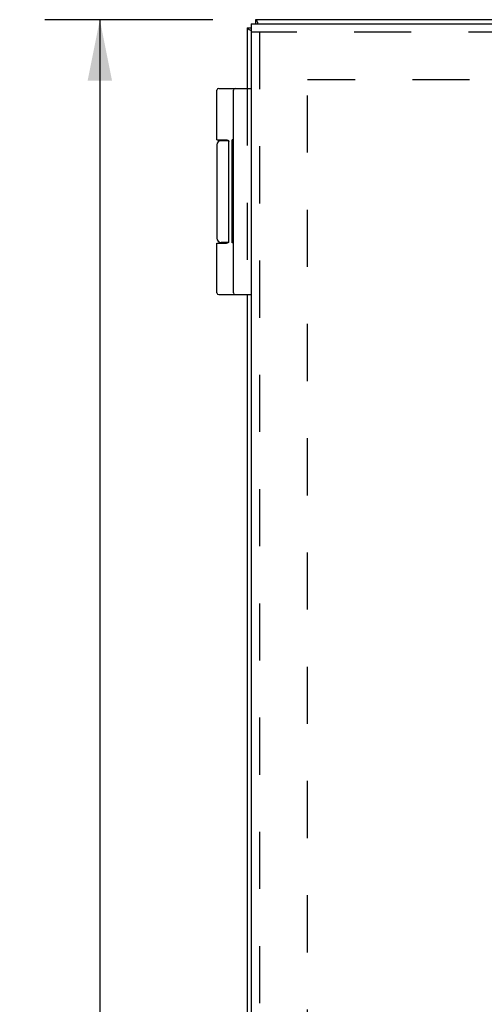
# Model space of a CAD drawing. Header units: inches. Extents: x 0 to 75.6, y 0 to 48.9.
# Tile 7 of 15: x 10.2 to 13.5, y 32.1 to 39.3. Entities that reach past the tile are written whole.
import ezdxf

# ---------------------------------------------------------------- set-up
doc = ezdxf.new("R2010")
doc.units = ezdxf.units.IN
doc.header["$LTSCALE"] = 4.155556
doc.header["$MEASUREMENT"] = 0
doc.linetypes.add('HIDDEN', pattern=[0.2, 0.1, -0.1])
doc.layers.get('0').update_dxf_attribs({"linetype": 'CONTINUOUS'})
for name, color, linetype in [('DEFAULT_2', 8, 'HIDDEN'), ('DIMENSIONS', 7, 'CONTINUOUS'), ('DOOR_ASSEMBLY', 7, 'CONTINUOUS')]:
    doc.layers.add(name, color=color, linetype=linetype)
doc.styles.get("Standard").update_dxf_attribs({"font": 'arial.ttf'})
doc.dimstyles.new('DIMSTYLE_1', dxfattribs={"dimtxt": 0.333333, "dimasz": 0.444444, "dimexe": 0.09, "dimexo": 0.07, "dimgap": 0.0375, "dimtad": 0, "dimtih": 1, "dimtoh": 1, "dimzin": 4, "dimdsep": 46, "dimtxsty": 'Standard', "dimblk": '_FILLED', "dimblk1": '_FILLED', "dimblk2": '_FILLED', "dimcen": 0.09, "dimazin": 1, "dimtfac": 1, "dimtdec": 3, "dimtofl": 0, "dimtmove": 0, "dimatfit": 3, "dimldrblk": '_FILLED', "dimfxl": 0, "dimtolj": 1, "dimtzin": 4, "dimarcsym": 0})

# ---------------------------------------------------------------- blocks, each defined once
blk = doc.blocks.new('_FILLED')
at = {"color": 0, "linetype": 'ByBlock'}
blk.add_solid([(0, 0), (-1, 0.2), (-1, -0.2)], dxfattribs=at)
blk = doc.blocks.new('*D6')
at = {"layer": 'DIMENSIONS', "color": 2, "linetype": 'Continuous'}
for p, q in [((11.5553, 39.2723), (10.3352, 39.2723)), ((10.7352, 39.2723), (10.7352, 25.6057)), ((10.7352, 11.2723), (10.7352, 24.939)), ((11.5553, 11.2723), (10.3352, 11.2723))]:
    blk.add_line(p, q, dxfattribs=at)
at = {"layer": 'DIMENSIONS', "color": 2, "linetype": 'Continuous', "xscale": 0.4444444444, "yscale": 0.4444444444, "zscale": 0.4444444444}
for p, rotation in [((10.7352, 39.2723), 90), ((10.7352, 11.2723), 270)]:
    blk.add_blockref('_FILLED', p, dxfattribs=dict(at, rotation=rotation))
at = {"layer": 'DIMENSIONS', "color": 2, "linetype": 'Continuous', "insert": (10.7352, 25.439), "char_height": 0.33333, "width": 1.164808, "attachment_point": 2, "line_spacing_factor": 0.9}
blk.add_mtext('28.00', dxfattribs=at)

msp = doc.modelspace()

# ---------------------------------------------------------------- linework, layer by layer
at = {"color": 7, "linetype": 'Continuous'}
for p, q in [((11.8664, 39.2723), (11.8664, 39.2423)), ((11.8064, 39.2123), (11.8359, 39.2123))]:
    msp.add_line(p, q, dxfattribs=at)
at = {"color": 3, "linetype": 'Continuous'}
for p, q in [((33.7464, 39.2723), (11.8664, 39.2723)), ((11.8064, 39.2123), (11.8064, 38.7723)), ((11.8064, 37.2723), (11.8064, 26.0223))]:
    msp.add_line(p, q, dxfattribs=at)
for points in [[(11.8664, 39.2723), (11.8679, 39.2721), (11.8695, 39.2714), (11.871, 39.2702), (11.8725, 39.2686), (11.8741, 39.2666), (11.8756, 39.264), (11.8771, 39.2611), (11.8786, 39.2577), (11.8802, 39.2539), (11.8817, 39.2498), (11.8832, 39.2452), (11.8841, 39.2423)], [(11.8064, 39.2123), (11.8066, 39.2108), (11.8073, 39.2093), (11.8085, 39.2077), (11.8101, 39.2062), (11.8122, 39.2047), (11.8147, 39.2031), (11.8176, 39.2016), (11.821, 39.2001), (11.8248, 39.1986), (11.829, 39.197), (11.8335, 39.1955), (11.8359, 39.1948)]]:
    msp.add_lwpolyline(points, dxfattribs=at)
at = {"layer": 'DEFAULT_2', "color": 8, "linetype": 'HIDDEN'}
for p, q in [((12.2441, 11.71), (12.2441, 38.8347)), ((33.3687, 38.8347), (12.2441, 38.8347)), ((11.8064, 38.7723), (11.8064, 37.2723))]:
    msp.add_line(p, q, dxfattribs=at)
at = {"layer": 'DOOR_ASSEMBLY', "color": 7, "linetype": 'Continuous'}
for p, q in [((11.8359, 39.2423), (11.8359, 39.1823)), ((11.586, 38.3973), (11.586, 38.7593)), ((11.599, 38.7723), (11.8359, 38.7723)), ((11.7059, 37.2853), (11.7059, 38.7593)), ((11.67, 38.3923), (11.616, 38.3923)), ((11.6655, 38.3958), (11.6655, 38.3923)), ((11.6959, 37.6491), (11.6959, 38.3983)), ((11.7059, 38.3983), (11.6959, 38.3983)), ((11.7059, 38.3929), (11.6959, 38.3929)), ((11.586, 38.3623), (11.586, 37.6823)), ((11.6715, 37.6573), (11.6715, 38.3873)), ((11.7059, 38.295), (11.6959, 38.295)), ((11.7059, 38.1469), (11.6959, 38.1469)), ((11.7059, 37.9119), (11.6959, 37.9119)), ((11.7059, 37.8974), (11.6959, 37.8974)), ((11.586, 37.2853), (11.586, 37.6473)), ((11.586, 37.6473), (11.6559, 37.6473)), ((11.67, 37.6523), (11.616, 37.6523)), ((11.6655, 37.6523), (11.6655, 37.6489)), ((11.7059, 37.6491), (11.6959, 37.6491)), ((11.599, 37.2723), (11.8359, 37.2723))]:
    msp.add_line(p, q, dxfattribs=at)
at = {"layer": 'DOOR_ASSEMBLY', "color": 3, "linetype": 'Continuous'}
for p, q in [((11.8359, 39.2423), (33.7759, 39.2423)), ((11.8359, 39.1823), (11.8359, 11.3623))]:
    msp.add_line(p, q, dxfattribs=at)
at = {"layer": 'DOOR_ASSEMBLY', "color": 8, "linetype": 'HIDDEN'}
for p, q in [((33.7759, 39.1823), (11.8359, 39.1823)), ((11.8959, 39.1823), (11.8959, 11.3623))]:
    msp.add_line(p, q, dxfattribs=at)
at = {"layer": 'DOOR_ASSEMBLY', "color": 7, "linetype": 'Continuous'}
for points in [[(11.586, 38.3973), (11.6559, 38.3973), (11.6565, 38.3973), (11.6571, 38.3973), (11.6576, 38.3973), (11.6582, 38.3973), (11.6588, 38.3972), (11.6593, 38.3972), (11.6598, 38.3971), (11.6603, 38.3971), (11.6607, 38.397), (11.6612, 38.397), (11.6616, 38.3969), (11.662, 38.3968), (11.6624, 38.3968), (11.6627, 38.3967), (11.6631, 38.3966), (11.6634, 38.3965), (11.6638, 38.3964), (11.6641, 38.3963), (11.6644, 38.3962), (11.6647, 38.3961), (11.6649, 38.396), (11.6652, 38.3959), (11.6654, 38.3958), (11.6657, 38.3957), (11.6659, 38.3956), (11.6662, 38.3955), (11.6664, 38.3954), (11.6666, 38.3953), (11.6668, 38.3952), (11.667, 38.3951), (11.6672, 38.3949), (11.6674, 38.3948), (11.6676, 38.3947), (11.6677, 38.3946), (11.6679, 38.3945), (11.668, 38.3943), (11.6682, 38.3942), (11.6683, 38.3941), (11.6685, 38.394), (11.6686, 38.3939), (11.6688, 38.3937), (11.6689, 38.3936), (11.669, 38.3935), (11.6691, 38.3934), (11.6692, 38.3932), (11.6694, 38.3931), (11.6695, 38.393), (11.6696, 38.3929), (11.6697, 38.3928), (11.6698, 38.3926), (11.6698, 38.3925), (11.6699, 38.3924), (11.67, 38.3923), (11.6701, 38.3921), (11.6702, 38.392), (11.6702, 38.3919), (11.6703, 38.3918), (11.6704, 38.3917), (11.6705, 38.3916), (11.6705, 38.3914), (11.6706, 38.3913), (11.6706, 38.3912), (11.6707, 38.3911), (11.6707, 38.391), (11.6708, 38.3908), (11.6708, 38.3907), (11.6709, 38.3906), (11.6709, 38.3905), (11.671, 38.3904), (11.671, 38.3903), (11.6711, 38.3902), (11.6711, 38.39), (11.6711, 38.3899), (11.6712, 38.3898), (11.6712, 38.3897), (11.6712, 38.3896), (11.6713, 38.3895), (11.6713, 38.3894), (11.6713, 38.3893), (11.6713, 38.3892), (11.6714, 38.389), (11.6714, 38.3889), (11.6714, 38.3888), (11.6714, 38.3887), (11.6714, 38.3886), (11.6714, 38.3885), (11.6715, 38.3884), (11.6715, 38.3883), (11.6715, 38.3882), (11.6715, 38.3881), (11.6715, 38.388), (11.6715, 38.3879), (11.6715, 38.3878), (11.6715, 38.3877), (11.6715, 38.3875), (11.6715, 38.3874), (11.6715, 38.3873)], [(11.6715, 37.6573), (11.6715, 37.6572), (11.6715, 37.6571), (11.6715, 37.657), (11.6715, 37.6569), (11.6715, 37.6568), (11.6715, 37.6567), (11.6715, 37.6566), (11.6715, 37.6565), (11.6715, 37.6564), (11.6715, 37.6563), (11.6714, 37.6562), (11.6714, 37.656), (11.6714, 37.6559), (11.6714, 37.6558), (11.6714, 37.6557), (11.6714, 37.6556), (11.6713, 37.6555), (11.6713, 37.6554), (11.6713, 37.6553), (11.6713, 37.6552), (11.6712, 37.6551), (11.6712, 37.655), (11.6712, 37.6548), (11.6711, 37.6547), (11.6711, 37.6546), (11.6711, 37.6545), (11.671, 37.6544), (11.671, 37.6543), (11.6709, 37.6542), (11.6709, 37.654), (11.6708, 37.6539), (11.6708, 37.6538), (11.6707, 37.6537), (11.6707, 37.6536), (11.6706, 37.6535), (11.6706, 37.6533), (11.6705, 37.6532), (11.6705, 37.6531), (11.6704, 37.653), (11.6703, 37.6529), (11.6702, 37.6528), (11.6702, 37.6526), (11.6701, 37.6525), (11.67, 37.6524), (11.6699, 37.6523), (11.6698, 37.6521), (11.6698, 37.652), (11.6697, 37.6519), (11.6696, 37.6518), (11.6695, 37.6517), (11.6694, 37.6515), (11.6692, 37.6514), (11.6691, 37.6513), (11.669, 37.6512), (11.6689, 37.651), (11.6688, 37.6509), (11.6686, 37.6508), (11.6685, 37.6507), (11.6683, 37.6506), (11.6682, 37.6504), (11.668, 37.6503), (11.6679, 37.6502), (11.6677, 37.6501), (11.6676, 37.65), (11.6674, 37.6498), (11.6672, 37.6497), (11.667, 37.6496), (11.6668, 37.6495), (11.6666, 37.6494), (11.6664, 37.6493), (11.6662, 37.6491), (11.6659, 37.649), (11.6657, 37.6489), (11.6654, 37.6488), (11.6652, 37.6487), (11.6649, 37.6486), (11.6647, 37.6485), (11.6644, 37.6484), (11.6641, 37.6483), (11.6638, 37.6482), (11.6634, 37.6482), (11.6631, 37.6481), (11.6627, 37.648), (11.6624, 37.6479), (11.662, 37.6478), (11.6616, 37.6478), (11.6612, 37.6477), (11.6607, 37.6476), (11.6603, 37.6476), (11.6598, 37.6475), (11.6593, 37.6475), (11.6588, 37.6474), (11.6582, 37.6474), (11.6576, 37.6474), (11.6571, 37.6474), (11.6565, 37.6473), (11.6559, 37.6473)]]:
    msp.add_lwpolyline(points, dxfattribs=at)
for centre, radius, start, end in [((11.599, 38.7593), 0.013, 90, 180), ((11.7189, 38.7593), 0.013, 90, 180), ((11.616, 38.3623), 0.03, 90, 180), ((11.616, 37.6823), 0.03, 180, 270), ((11.599, 37.2853), 0.013, 180, 270), ((11.7189, 37.2853), 0.013, 180, 270)]:
    msp.add_arc(centre, radius, start, end, dxfattribs=at)

# ---------------------------------------------------------------- dimensions: what is measured, and where the dimension line sits
at = {"layer": 'DIMENSIONS', "color": 2, "linetype": 'Continuous'}
dim = msp.add_linear_dim(base=(10.7352, 39.2723), p1=(11.6253, 11.2723), p2=(11.6253, 39.2723), angle=90, dimstyle='DIMSTYLE_1', dxfattribs=at)
dim.commit()
dim.dimension.update_dxf_attribs({"geometry": '*D6', "text_midpoint": (10.7308, 25.2705), "dimtype": 160})

doc.saveas('drawing.dxf')
